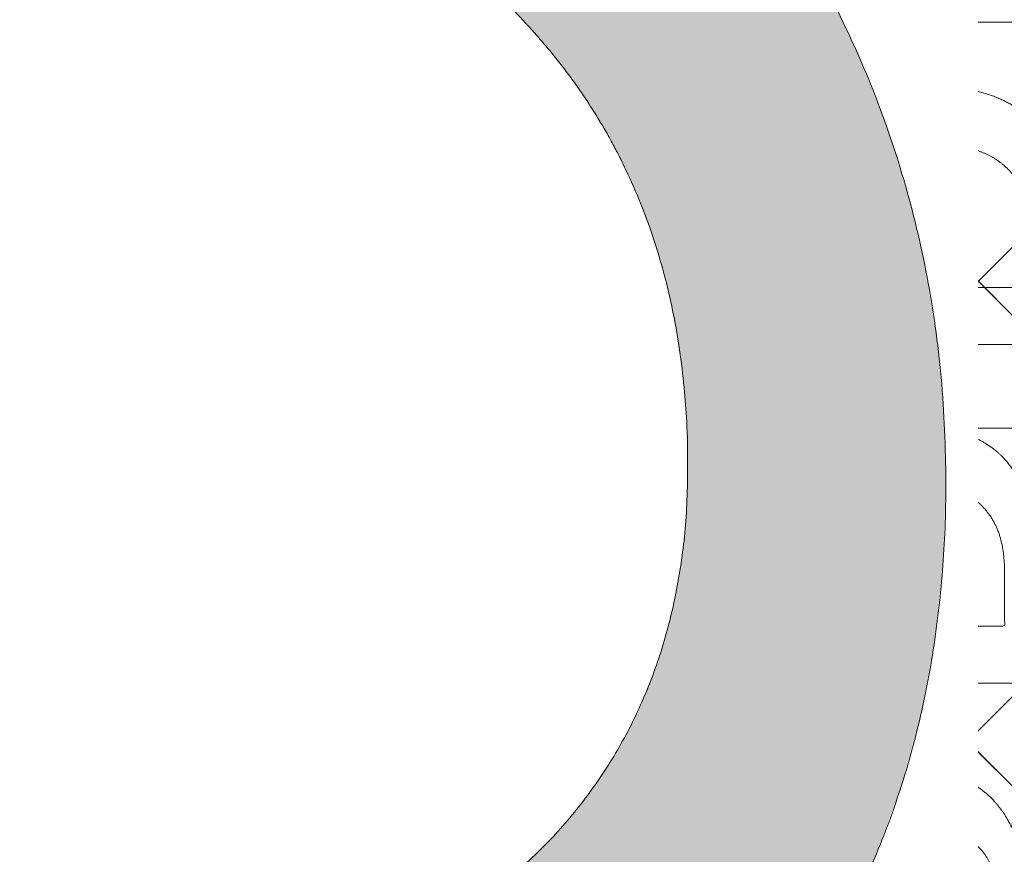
# Model space of a CAD drawing. Header units: inches. Extents: x -434 to -285, y -58 to 33.
# Tile 39 of 103: x -416.224 to -415.173, y 24.23 to 25.122. Entities that reach past the tile are written whole.
import ezdxf

# ---------------------------------------------------------------- set-up
doc = ezdxf.new("R2010")
doc.units = ezdxf.units.IN
doc.header["$LTSCALE"] = 32
doc.header["$MEASUREMENT"] = 0
doc.header["$PDMODE"] = 1
doc.header["$PDSIZE"] = -2
doc.linetypes.add('Dash Style-1', pattern=[0.083328, 0.041656, -0.041672])
for name, color, linetype, lineweight in [('Black', 7, 'Continuous', 18), ('DashLine', 7, 'Dash Style-1', 13), ('DashLineFill', 7, 'Dash Style-1', 13), ('Drawing', 7, 'Continuous', 18), ('Metal-Black', 7, 'Continuous', 18), ('Metal-DeskStructure', 7, 'Continuous', 13), ('None', 7, 'Continuous', 18), ('Plastic-BracketCover', 7, 'Continuous', 13), ('SolidLine', 7, 'Continuous', 15), ('Wood_1-H', 7, 'Continuous', 13)]:
    doc.layers.add(name, color=color, linetype=linetype, lineweight=lineweight)
doc.layers.add('Metal-Leg', color=7, linetype='Continuous', lineweight=18, true_color=0x4c4c4c)
pattern_1 = [(45, (0, 0), (-1.61301565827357, 1.935715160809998), []), (45, (-1.0608, 1.0608), (-0.4723460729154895, 0.4167612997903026), [])]

# ---------------------------------------------------------------- blocks, each defined once
blk = doc.blocks.new('1BRPFX-Ped_Plate (2D)')
at = {"layer": 'DashLineFill', "linetype": 'Continuous', "lineweight": 13}
h = blk.add_hatch(dxfattribs=at)
h.set_pattern_fill('Steel', color=253, style=0, pattern_type=2)
h.set_pattern_definition(pattern_1)
edge = h.paths.add_edge_path()
edge.add_arc((-4.145669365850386, 1.704724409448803), 0.1259842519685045, 90, 179.9999999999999, ccw=False)
edge.add_line((-4.145669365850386, 1.830708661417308), (4.145669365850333, 1.830708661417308))
edge.add_arc((4.145669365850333, 1.704724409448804), 0.1259842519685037, -2.2737367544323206e-13, 90, ccw=False)
edge.add_line((4.271653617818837, 1.704724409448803), (4.271653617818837, -1.704724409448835))
edge.add_arc((4.145669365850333, -1.704724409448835), 0.125984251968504, 270.0000000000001, 360, ccw=False)
edge.add_line((4.145669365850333, -1.830708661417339), (-4.145669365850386, -1.830708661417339))
edge.add_arc((-4.145669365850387, -1.704724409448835), 0.125984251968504, 180, 270.0000000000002, ccw=False)
edge.add_line((-4.271653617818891, -1.704724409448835), (-4.271653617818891, 1.704724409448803))
at = {"layer": 'SolidLine', "flags": 128}
for points in [[(1.085114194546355, 0.4571237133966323), (1.058646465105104, 0.4214361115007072), (1.028808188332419, 0.3885146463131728), (0.9958867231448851, 0.3586763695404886), (0.96019912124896, 0.3322086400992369), (0.9220890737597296, 0.3093663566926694), (0.8819236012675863, 0.2903695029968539), (0.84008951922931, 0.2754010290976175), (0.7969897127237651, 0.2646050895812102), (0.7530392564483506, 0.2580856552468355), (0.7086614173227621, 0.2559055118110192), (0.6642835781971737, 0.2580856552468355), (0.6203331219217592, 0.2646050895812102), (0.5772333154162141, 0.2754010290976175), (0.5353992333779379, 0.2903695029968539), (0.4952337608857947, 0.3093663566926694), (0.4571237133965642, 0.3322086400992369), (0.4214361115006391, 0.3586763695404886), (0.3885146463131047, 0.3885146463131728), (0.3586763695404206, 0.4214361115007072), (0.3322086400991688, 0.4571237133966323)], [(0.3322086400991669, -0.4571237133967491), (0.3586763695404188, -0.4214361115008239), (0.3885146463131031, -0.3885146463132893), (0.4214361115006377, -0.358676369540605), (0.457123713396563, -0.332208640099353), (0.4952337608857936, -0.3093663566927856), (0.535399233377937, -0.2903695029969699), (0.5772333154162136, -0.2754010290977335), (0.6203331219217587, -0.2646050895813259), (0.6642835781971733, -0.2580856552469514), (0.7086614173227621, -0.255905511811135), (0.7530392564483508, -0.2580856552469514), (0.7969897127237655, -0.2646050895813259), (0.8400895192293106, -0.2754010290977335), (0.8819236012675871, -0.2903695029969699), (0.9220890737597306, -0.3093663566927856), (0.9601991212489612, -0.332208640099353), (0.9958867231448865, -0.358676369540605), (1.028808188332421, -0.3885146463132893), (1.058646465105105, -0.4214361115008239), (1.085114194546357, -0.4571237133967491)]]:
    blk.add_lwpolyline(points, dxfattribs=at)
blk = doc.blocks.new('Group-1')
at = {"layer": 'Plastic-BracketCover', "color": 7}
for points, knots in [([(1.132503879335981, 0.670086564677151), (1.139885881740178, 0.670086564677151), (1.149113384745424, 0.6682410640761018), (1.154649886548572, 0.6645500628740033), (1.15834088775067, 0.6608590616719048), (1.15834088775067, 0.5759669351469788), (1.15834088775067, 0.4947658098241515), (1.23400551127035, 0.4947658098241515), (1.309670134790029, 0.4947658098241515), (1.309670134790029, 0.5722759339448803), (1.309670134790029, 0.6516315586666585), (1.313361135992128, 0.655322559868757), (1.318897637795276, 0.6590135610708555), (1.328123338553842, 0.6608590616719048), (1.341041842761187, 0.6608590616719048), (1.350269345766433, 0.6590135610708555), (1.355805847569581, 0.655322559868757), (1.359496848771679, 0.6516315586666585), (1.359496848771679, 0.5722759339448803), (1.359496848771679, 0.4947658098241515), (1.452693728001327, 0.4947658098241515), (1.547736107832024, 0.4947658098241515), (1.553272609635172, 0.4910766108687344), (1.555118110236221, 0.4836946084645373), (1.55696180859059, 0.4726216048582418), (1.55696180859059, 0.4560120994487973), (1.555118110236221, 0.4449390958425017), (1.553272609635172, 0.4375570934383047), (1.547736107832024, 0.4338660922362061), (1.338274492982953, 0.4338660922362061), (1.117739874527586, 0.4338660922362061), (1.106666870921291, 0.4486300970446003), (1.106666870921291, 0.5565900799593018), (1.106666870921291, 0.6608590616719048), (1.11035787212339, 0.6645500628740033), (1.115894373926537, 0.6682410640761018), (1.126967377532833, 0.670086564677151), (1.132503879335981, 0.670086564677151)], [0, 0, 0, 0.005581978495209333, 0.01116395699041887, 0.0167459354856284, 0.02232791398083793, 0.1451300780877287, 0.1451300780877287, 0.2595592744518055, 0.2595592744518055, 0.3767794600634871, 0.3795704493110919, 0.3823614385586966, 0.3851524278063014, 0.3879434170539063, 0.3900366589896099, 0.3921299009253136, 0.3942231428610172, 0.3963163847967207, 0.4842315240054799, 0.4842315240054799, 0.5899392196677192, 0.5920324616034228, 0.5941257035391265, 0.5962189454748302, 0.598312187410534, 0.5999867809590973, 0.6016613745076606, 0.6033359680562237, 0.6050105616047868, 0.7933998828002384, 0.80512203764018, 0.8168441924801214, 0.9765556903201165, 0.9824167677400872, 0.988277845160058, 0.994138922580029, 1, 1, 1]), ([(1.237695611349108, 0.3644410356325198), (1.272760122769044, 0.3644410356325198), (1.326277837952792, 0.3422950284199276), (1.363187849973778, 0.3016940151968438), (1.385333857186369, 0.2426397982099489), (1.385333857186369, 0.1752790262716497), (1.385333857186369, 0.1503647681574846), (1.465612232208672, 0.1503647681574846), (1.549581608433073, 0.1503647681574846), (1.553272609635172, 0.1466755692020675), (1.555118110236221, 0.1392935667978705), (1.55696180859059, 0.1282205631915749), (1.55696180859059, 0.1116110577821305), (1.555118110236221, 0.1005380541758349), (1.553272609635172, 0.09315605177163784), (1.549581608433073, 0.08946505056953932), (1.339197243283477, 0.08946505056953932), (1.119585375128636, 0.08946505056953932), (1.106666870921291, 0.1042290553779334), (1.106666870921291, 0.161438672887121), (1.106666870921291, 0.2241847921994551), (1.11035787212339, 0.2500218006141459), (1.117739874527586, 0.2869300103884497), (1.139885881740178, 0.3238400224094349), (1.171259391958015, 0.3515225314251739), (1.213704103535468, 0.3644410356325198), (1.237695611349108, 0.3644410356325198)], [0, 0, 0, 0.06626756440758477, 0.13253512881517, 0.1988026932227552, 0.2650702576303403, 0.3039664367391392, 0.3039664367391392, 0.4292971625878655, 0.4350595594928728, 0.4408219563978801, 0.4465843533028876, 0.4523467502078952, 0.456956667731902, 0.4615665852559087, 0.4661765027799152, 0.4707864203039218, 0.728938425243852, 0.745073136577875, 0.7612078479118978, 0.8451067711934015, 0.8709223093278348, 0.8967378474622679, 0.922553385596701, 0.948368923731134, 0.9741844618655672, 1, 1, 1]), ([(1.243232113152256, 0.3016940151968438), (1.215549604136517, 0.3016940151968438), (1.178641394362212, 0.2813935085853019), (1.162031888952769, 0.2518673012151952), (1.156495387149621, 0.2204937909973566), (1.156495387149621, 0.1771245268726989), (1.156495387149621, 0.1503647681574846), (1.24600036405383, 0.1503647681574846), (1.335505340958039, 0.1503647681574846), (1.335505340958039, 0.1771245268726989), (1.335505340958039, 0.2297212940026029), (1.322586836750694, 0.2666295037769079), (1.296751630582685, 0.2906210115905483), (1.263532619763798, 0.3016940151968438), (1.243232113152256, 0.3016940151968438)], [0, 0, 0, 0.05309765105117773, 0.1061953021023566, 0.1592929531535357, 0.2123906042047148, 0.29793681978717, 0.29793681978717, 0.5840684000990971, 0.5840684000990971, 0.6696146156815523, 0.7522109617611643, 0.8348073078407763, 0.917403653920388, 1, 1, 1]), ([(1.545890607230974, 0.02645157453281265), (1.549581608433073, 0.02645157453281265), (1.553272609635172, 0.02460607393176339), (1.555118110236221, 0.01722587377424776), (1.55696180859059, 0.004307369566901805), (1.55696180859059, -0.01414763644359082), (1.555118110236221, -0.02522064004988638), (1.553272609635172, -0.03260264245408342), (1.547736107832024, -0.03629364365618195), (1.542199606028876, -0.03813914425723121), (1.489603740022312, -0.05843965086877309), (1.437007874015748, -0.07874015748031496), (1.418552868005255, -0.08612215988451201), (1.389024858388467, -0.1008843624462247), (1.366878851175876, -0.1230303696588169), (1.355805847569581, -0.1525583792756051), (1.355805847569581, -0.1922366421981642), (1.355805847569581, -0.2116143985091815), (1.450848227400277, -0.2116143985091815), (1.549581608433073, -0.2116143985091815), (1.553272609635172, -0.2153035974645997), (1.555118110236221, -0.2226855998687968), (1.55696180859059, -0.2337586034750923), (1.55696180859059, -0.2503681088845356), (1.555118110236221, -0.2614411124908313), (1.553272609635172, -0.2688231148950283), (1.549581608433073, -0.2725141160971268), (1.338274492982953, -0.2725141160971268), (1.117739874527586, -0.2725141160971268), (1.106666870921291, -0.2577501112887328), (1.106666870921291, -0.202385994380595), (1.106666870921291, -0.137794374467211), (1.10851237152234, -0.1156483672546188), (1.11035787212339, -0.1064208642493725), (1.114048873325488, -0.08058565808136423), (1.13434937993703, -0.03998464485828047), (1.163877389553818, -0.01414763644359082), (1.202631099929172, 0.0006163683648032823), (1.246923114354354, 0.0006163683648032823), (1.28383312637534, -0.01230213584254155), (1.311515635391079, -0.03444814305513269), (1.329968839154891, -0.06766715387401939), (1.337350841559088, -0.08612215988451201), (1.342887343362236, -0.07504915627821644), (1.35765134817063, -0.05659415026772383), (1.377951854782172, -0.04183014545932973), (1.405634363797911, -0.0289116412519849), (1.422243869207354, -0.02152963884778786), (1.471148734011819, -0.001229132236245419), (1.520053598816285, 0.01907137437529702), (1.532972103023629, 0.02460607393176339), (1.544045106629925, 0.02645157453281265), (1.545890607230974, 0.02645157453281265)], [0, 0, 0, 0.004017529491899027, 0.008035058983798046, 0.01205258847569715, 0.01607011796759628, 0.02008764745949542, 0.02410517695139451, 0.02812270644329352, 0.03214023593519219, 0.03214023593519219, 0.07095094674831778, 0.07095094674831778, 0.08463415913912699, 0.09831737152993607, 0.1120005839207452, 0.1256837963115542, 0.138745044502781, 0.138745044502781, 0.202806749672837, 0.2052946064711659, 0.2077824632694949, 0.2102703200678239, 0.2127581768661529, 0.2147484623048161, 0.2167387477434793, 0.2187290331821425, 0.2207193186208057, 0.3326714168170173, 0.3396374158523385, 0.3466034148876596, 0.3918815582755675, 0.4075550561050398, 0.4232285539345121, 0.4232285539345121, 0.4666960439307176, 0.5101635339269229, 0.553631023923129, 0.5970985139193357, 0.640566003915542, 0.6840334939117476, 0.7275009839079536, 0.7709684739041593, 0.7709684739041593, 0.7980418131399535, 0.8251151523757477, 0.8521884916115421, 0.8792618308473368, 0.8792618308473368, 0.958132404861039, 0.958132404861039, 0.9790662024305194, 1, 1, 1]), ([(1.232159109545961, -0.06213065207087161), (1.204476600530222, -0.06213065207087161), (1.169413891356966, -0.08612215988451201), (1.160186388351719, -0.1138028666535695), (1.15834088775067, -0.1230303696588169), (1.156495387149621, -0.1451763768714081), (1.156495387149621, -0.1867001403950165), (1.156495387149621, -0.2116143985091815), (1.2321600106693, -0.2116143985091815), (1.30782463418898, -0.2116143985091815), (1.30782463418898, -0.183009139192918), (1.30782463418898, -0.130412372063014), (1.296751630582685, -0.09719336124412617), (1.274605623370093, -0.07320365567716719), (1.246923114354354, -0.06213065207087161), (1.232159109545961, -0.06213065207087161)], [0, 0, 0, 0.1425152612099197, 0.2850305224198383, 0.2850305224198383, 0.3309930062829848, 0.3769554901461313, 0.4458992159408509, 0.4458992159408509, 0.6552813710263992, 0.6552813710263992, 0.7344389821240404, 0.8008292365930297, 0.8672194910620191, 0.9336097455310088, 1, 1, 1]), ([(1.425934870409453, -0.3398696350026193), (1.448079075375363, -0.3398696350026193), (1.483143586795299, -0.3509408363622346), (1.512671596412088, -0.3693958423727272), (1.532972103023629, -0.3970783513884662), (1.555118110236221, -0.4469059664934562), (1.555118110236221, -0.5539431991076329), (1.555118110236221, -0.6203803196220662), (1.544045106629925, -0.6351443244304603), (1.330892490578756, -0.6351443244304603), (1.117739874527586, -0.6351443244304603), (1.106666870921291, -0.6203803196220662), (1.106666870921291, -0.5622479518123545), (1.106666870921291, -0.4708965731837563), (1.123276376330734, -0.4192243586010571), (1.150958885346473, -0.3860053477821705), (1.193405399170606, -0.3675503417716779), (1.235850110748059, -0.3675503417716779), (1.265378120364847, -0.374932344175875), (1.289369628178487, -0.3896963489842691), (1.309670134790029, -0.4136878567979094), (1.315206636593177, -0.4266063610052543), (1.318897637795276, -0.4081513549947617), (1.337350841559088, -0.3767778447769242), (1.365033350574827, -0.3527863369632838), (1.403788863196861, -0.3398696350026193), (1.425934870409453, -0.3398696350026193)], [0, 0, 0, 0.03145524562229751, 0.062910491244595, 0.09436573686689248, 0.1258209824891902, 0.188731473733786, 0.2661585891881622, 0.2758371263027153, 0.2855156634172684, 0.4355309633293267, 0.4452095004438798, 0.4548880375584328, 0.5214267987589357, 0.5746587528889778, 0.6278907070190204, 0.6811226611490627, 0.7343546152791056, 0.7627468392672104, 0.7911390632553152, 0.8195312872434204, 0.8479235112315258, 0.8479235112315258, 0.8859426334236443, 0.9239617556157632, 0.9619808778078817, 1, 1, 1]), ([(1.226622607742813, -0.4284518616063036), (1.210013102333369, -0.4284518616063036), (1.18417789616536, -0.4376793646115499), (1.165722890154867, -0.4579798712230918), (1.156495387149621, -0.4893515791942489), (1.156495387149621, -0.5447165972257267), (1.156495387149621, -0.5760901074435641), (1.228469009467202, -0.5760901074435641), (1.300442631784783, -0.5760901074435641), (1.300442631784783, -0.5419483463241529), (1.300442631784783, -0.4856605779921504), (1.289369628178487, -0.4561343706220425), (1.269069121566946, -0.4376793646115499), (1.241386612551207, -0.4284518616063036), (1.226622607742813, -0.4284518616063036)], [0, 0, 0, 0.07449877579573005, 0.1489975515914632, 0.223496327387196, 0.2979951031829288, 0.3954165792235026, 0.3954165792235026, 0.6189101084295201, 0.6189101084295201, 0.7249275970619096, 0.7936956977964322, 0.8624637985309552, 0.9312318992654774, 1, 1, 1])]:
    blk.add_open_spline(points, degree=2, knots=knots, dxfattribs=at)
blk = doc.blocks.new('1BRPFY-Leg_Plate (2D)')
at = {"layer": 'DashLineFill', "linetype": 'Continuous', "lineweight": 13}
h = blk.add_hatch(dxfattribs=at)
h.set_pattern_fill('Steel', color=253, style=0, pattern_type=2)
h.set_pattern_definition(pattern_1)
edge = h.paths.add_edge_path()
edge.add_arc((-1.704724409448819, 1.704724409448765), 0.1259842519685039, 90, 180, ccw=False)
edge.add_line((-1.704724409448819, 1.830708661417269), (1.704724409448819, 1.830708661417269))
edge.add_arc((1.704724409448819, 1.704724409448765), 0.1259842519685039, 0, 90, ccw=False)
edge.add_line((1.830708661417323, 1.704724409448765), (1.830708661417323, -1.704724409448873))
edge.add_arc((1.704724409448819, -1.704724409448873), 0.125984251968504, -89.99999999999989, 1.1368683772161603e-13, ccw=False)
edge.add_line((1.704724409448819, -1.830708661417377), (-1.704724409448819, -1.830708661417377))
edge.add_arc((-1.704724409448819, -1.704724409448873), 0.125984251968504, 180, 269.99999999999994, ccw=False)
edge.add_line((-1.830708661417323, -1.704724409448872), (-1.830708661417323, 1.704724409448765))
at = {"layer": 'Plastic-BracketCover', "color": 7}
blk.add_blockref('Group-1', (0, 0), dxfattribs=at)
blk = doc.blocks.new('Group-4')
at = {"layer": 'Black', "color": 7}
for name in ['1BRPFX-Ped_Plate (2D)', '1BRPFY-Leg_Plate (2D)']:
    blk.add_blockref(name, (14.98031496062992, -5.31496062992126), dxfattribs=at)
blk = doc.blocks.new('Group-5')
at = {"layer": 'None'}
blk.add_blockref('Group-4', (0, 0), dxfattribs=at)
blk = doc.blocks.new('SL Low Storage (2D)')
at = {"layer": 'None'}
blk.add_blockref('Group-5', (0, 0), dxfattribs=at)
at = {"layer": 'Drawing', "color": 0, "flags": 1}
for tag in ['Tag', 'Catalog', 'Option1', 'Option2', 'Option3', 'Option4', 'Option5', 'Option6', 'Option7', 'Option8', 'Option9', 'Option10', 'Option11', 'Option12', 'Custom', 'FinishGroup', 'Discount', 'Item2', 'Item3', 'Item6', 'Item9', 'Item10', 'Item12', 'Item13', 'Item16', 'Item19', 'Item20', 'Item21', 'Item22', 'Item23', 'Item24', 'Item25', 'Item8', 'Item18', 'Item1', 'Item4', 'Item5', 'Item7', 'Item11', 'Item14', 'Item15', 'Item17']:
    blk.add_attdef(tag, (-72.0013058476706, 20.05621365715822), '', height=0.007086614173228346, dxfattribs=at)
blk = doc.blocks.new('Group-46')
at = {"layer": 'Metal-DeskStructure', "color": 7, "flags": 128}
blk.add_lwpolyline([(0.8051100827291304, 0.3242076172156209), (0.6569804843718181, -0.1001143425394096), (0.9545622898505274, -0.1001143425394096)], close=True, dxfattribs=at)
at = {"layer": 'Metal-DeskStructure', "color": 7}
blk.add_open_spline([(1.174112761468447, -0.3918349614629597), (1.184693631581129, -0.4210075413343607), (1.168822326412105, -0.4369198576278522), (1.14501536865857, -0.439571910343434), (1.104014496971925, -0.439571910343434), (1.078886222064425, -0.4369198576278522), (1.066982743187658, -0.4329417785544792), (1.060369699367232, -0.4236595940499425), (1.057724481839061, -0.4170294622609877), (1.021353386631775, -0.3010040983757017), (0.9849822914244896, -0.1849787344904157), (0.807093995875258, -0.1849787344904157), (0.6292057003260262, -0.1849787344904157), (0.5941572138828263, -0.2996780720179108), (0.5591087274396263, -0.4143774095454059), (0.5564635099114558, -0.4210075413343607), (0.5498504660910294, -0.4302897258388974), (0.5379469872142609, -0.4369198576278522), (0.5141400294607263, -0.439571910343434), (0.477108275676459, -0.439571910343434), (0.4519787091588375, -0.4355938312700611), (0.4427204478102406, -0.4249856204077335), (0.4427204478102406, -0.4050952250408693), (0.4480108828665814, -0.3905089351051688), (0.5915119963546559, 0.0006630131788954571), (0.7350131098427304, 0.3918349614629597), (0.7376583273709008, 0.3971390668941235), (0.7469165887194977, 0.4037691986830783), (0.7627866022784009, 0.4077472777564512), (0.789238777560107, 0.4090720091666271), (0.8302396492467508, 0.4090720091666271), (0.8580131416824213, 0.4077472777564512), (0.8752070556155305, 0.4037691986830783), (0.8844653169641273, 0.3971390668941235), (0.8871105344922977, 0.3918349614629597), (1.030611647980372, 0), (1.174112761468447, -0.3918349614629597)], degree=2, knots=[0, 0, 0, 0.01595318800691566, 0.02392978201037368, 0.03190637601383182, 0.03938443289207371, 0.04686248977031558, 0.05434054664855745, 0.06181860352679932, 0.06181860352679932, 0.1891978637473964, 0.1891978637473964, 0.3755520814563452, 0.3755520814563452, 0.5011946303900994, 0.5011946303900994, 0.5086726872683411, 0.5161507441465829, 0.5236288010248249, 0.5311068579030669, 0.5385854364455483, 0.5460640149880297, 0.5535425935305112, 0.5610211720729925, 0.5610211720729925, 0.7618481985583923, 0.7618481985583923, 0.7647050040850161, 0.7675618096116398, 0.7704186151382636, 0.7732754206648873, 0.7763226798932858, 0.7793699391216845, 0.7824171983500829, 0.7854644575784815, 0.7854644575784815, 1, 1, 1], dxfattribs=at)
blk = doc.blocks.new('TL14_lower_leg (2D)')
at = {"layer": 'DashLine', "flags": 128}
blk.add_lwpolyline([(-1.777195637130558e-14, 1.377952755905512), (0.1350629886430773, 1.371317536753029), (0.2688252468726, 1.351475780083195), (0.3999985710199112, 1.318618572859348), (0.5273196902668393, 1.27306234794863), (0.649562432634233, 1.215245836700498), (0.7655495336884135, 1.14572584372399), (0.8741639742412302, 1.065171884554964), (0.9743597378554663, 0.9743597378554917), (1.065171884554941, 0.8741639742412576), (1.14572584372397, 0.7655495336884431), (1.215245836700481, 0.6495624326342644), (1.273062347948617, 0.5273196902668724), (1.318618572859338, 0.3999985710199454), (1.351475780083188, 0.2688252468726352), (1.371317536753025, 0.1350629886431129), (1.377952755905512, 1.783045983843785e-14), (1.371317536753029, -0.1350629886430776), (1.351475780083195, -0.2688252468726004), (1.318618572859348, -0.3999985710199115), (1.27306234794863, -0.5273196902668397), (1.215245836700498, -0.6495624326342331), (1.145725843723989, -0.7655495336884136), (1.065171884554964, -0.8741639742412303), (0.9743597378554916, -0.9743597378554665), (0.8741639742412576, -1.065171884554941), (0.7655495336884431, -1.14572584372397), (0.6495624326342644, -1.215245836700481), (0.5273196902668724, -1.273062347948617), (0.3999985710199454, -1.318618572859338), (0.2688252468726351, -1.351475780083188), (0.135062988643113, -1.371317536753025), (1.777195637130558e-14, -1.377952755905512), (-0.1350629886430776, -1.371317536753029), (-0.2688252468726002, -1.351475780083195), (-0.3999985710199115, -1.318618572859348), (-0.5273196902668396, -1.27306234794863), (-0.6495624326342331, -1.215245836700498), (-0.7655495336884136, -1.14572584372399), (-0.8741639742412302, -1.065171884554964), (-0.9743597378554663, -0.9743597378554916), (-1.065171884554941, -0.8741639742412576), (-1.14572584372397, -0.7655495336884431), (-1.215245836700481, -0.6495624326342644), (-1.273062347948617, -0.5273196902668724), (-1.318618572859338, -0.3999985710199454), (-1.351475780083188, -0.2688252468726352), (-1.371317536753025, -0.1350629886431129), (-1.377952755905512, -1.783045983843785e-14), (-1.371317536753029, 0.1350629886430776), (-1.351475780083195, 0.2688252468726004), (-1.318618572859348, 0.3999985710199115), (-1.27306234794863, 0.5273196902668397), (-1.215245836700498, 0.6495624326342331), (-1.145725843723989, 0.7655495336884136), (-1.065171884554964, 0.8741639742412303), (-0.9743597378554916, 0.9743597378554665), (-0.8741639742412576, 1.065171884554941), (-0.7655495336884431, 1.14572584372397), (-0.6495624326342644, 1.215245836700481), (-0.5273196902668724, 1.273062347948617), (-0.3999985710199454, 1.318618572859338), (-0.2688252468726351, 1.351475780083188), (-0.135062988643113, 1.371317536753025)], close=True, dxfattribs=at)
at = {"layer": 'Metal-DeskStructure', "color": 7}
blk.add_blockref('Group-46', (0, 0), dxfattribs=at)
blk = doc.blocks.new('Group-51')
at = {"layer": 'DashLine'}
for p, q in [((-0.0001991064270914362, 1.232283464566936), (-0.0001991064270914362, 1.468503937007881)), ((-0.1183093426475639, 1.114173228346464), (-0.3545298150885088, 1.114173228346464)), ((0.117911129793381, 1.114173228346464), (0.3541316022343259, 1.114173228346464)), ((-0.0001991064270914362, 0.9960629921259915), (-0.0001991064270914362, 0.7598425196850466))]:
    blk.add_line(p, q, dxfattribs=at)
at = {"layer": 'DashLine', "flags": 128}
blk.add_lwpolyline([(-0.2561046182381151, 1.1141732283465), (-0.2548723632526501, 1.139256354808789), (-0.2511874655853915, 1.164097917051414), (-0.2450854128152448, 1.188458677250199), (-0.2366249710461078, 1.212104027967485), (-0.2258876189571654, 1.234806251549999), (-0.2129767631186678, 1.256346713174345), (-0.1980167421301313, 1.276517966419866), (-0.1811516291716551, 1.295125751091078), (-0.1625438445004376, 1.311990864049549), (-0.1423725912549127, 1.32695088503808), (-0.1208321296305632, 1.339861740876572), (-0.0981299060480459, 1.350599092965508), (-0.07448455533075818, 1.359059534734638), (-0.05012379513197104, 1.365161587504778), (-0.02528223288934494, 1.368846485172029), (-0.0001991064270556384, 1.370078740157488), (0.02488402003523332, 1.368846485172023), (0.04972558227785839, 1.365161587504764), (0.07408634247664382, 1.359059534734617), (0.09773169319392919, 1.35059909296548), (0.1204339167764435, 1.339861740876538), (0.1419743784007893, 1.32695088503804), (0.1621456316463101, 1.311990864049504), (0.1807534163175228, 1.295125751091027), (0.1976185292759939, 1.27651796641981), (0.2125785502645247, 1.256346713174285), (0.2254894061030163, 1.234806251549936), (0.2362267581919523, 1.212104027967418), (0.2446871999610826, 1.188458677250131), (0.2507892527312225, 1.164097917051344), (0.2544741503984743, 1.139256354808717), (0.2557064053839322, 1.114173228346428), (0.2544741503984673, 1.089090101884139), (0.2507892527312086, 1.064248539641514), (0.2446871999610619, 1.039887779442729), (0.236226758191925, 1.016242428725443), (0.2254894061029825, 0.993540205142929), (0.2125785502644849, 0.9719997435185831), (0.1976185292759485, 0.9518284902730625), (0.1807534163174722, 0.9332207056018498), (0.1621456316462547, 0.9163555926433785), (0.1419743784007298, 0.9013955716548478), (0.1204339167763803, 0.8884847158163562), (0.09773169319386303, 0.8777473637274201), (0.0740863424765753, 0.8692869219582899), (0.04972558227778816, 0.8631848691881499), (0.02488402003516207, 0.8594999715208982), (-0.000199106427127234, 0.8582677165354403), (-0.02528223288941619, 0.8594999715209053), (-0.05012379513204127, 0.8631848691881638), (-0.0744845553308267, 0.8692869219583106), (-0.09812990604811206, 0.8777473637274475), (-0.1208321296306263, 0.88848471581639), (-0.1423725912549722, 0.9013955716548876), (-0.1625438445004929, 0.9163555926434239), (-0.1811516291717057, 0.9332207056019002), (-0.1980167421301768, 0.9518284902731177), (-0.2129767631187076, 0.9719997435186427), (-0.2258876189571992, 0.9935402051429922), (-0.2366249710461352, 1.016242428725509), (-0.2450854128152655, 1.039887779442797), (-0.2511874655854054, 1.064248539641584), (-0.2548723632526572, 1.089090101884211)], close=True, dxfattribs=at)
blk = doc.blocks.new('1BRPT9-Bracket (2D)')
at = {"layer": 'DashLineFill', "linetype": 'Continuous', "lineweight": 13}
h = blk.add_hatch(dxfattribs=at)
h.set_pattern_fill('Steel', color=253, style=0, pattern_type=2)
h.set_pattern_definition(pattern_1)
edge = h.paths.add_edge_path()
edge.add_line((-2.32206875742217, -8.74015748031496), (-2.32206875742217, 8.740157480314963))
edge.add_line((-2.32206875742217, 8.740157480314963), (1.677931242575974, 8.740157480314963))
edge.add_arc((1.677931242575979, 8.488188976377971), 0.2519685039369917, -3.979039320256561e-12, 90.0000000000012, ccw=False)
edge.add_line((1.929899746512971, 8.488188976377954), (1.929899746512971, 7.480314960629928))
edge.add_line((1.929899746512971, 7.480314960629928), (2.323600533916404, 7.461135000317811))
edge.add_line((2.323600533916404, 7.461135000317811), (2.323600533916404, -7.480314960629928))
edge.add_line((2.323600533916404, -7.480314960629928), (1.929899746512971, -7.480314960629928))
edge.add_line((1.929899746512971, -7.480314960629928), (1.929899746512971, -8.488188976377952))
edge.add_arc((1.677931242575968, -8.488188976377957), 0.2519685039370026, -90.00000000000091, 1.0800249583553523e-12, ccw=False)
edge.add_line((1.677931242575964, -8.74015748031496), (-2.32206875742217, -8.74015748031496))
at = {"layer": 'DashLineFill', "linetype": 'Continuous', "lineweight": 5}
blk.add_point((0.0001991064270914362, 1.114173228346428), dxfattribs=at)
at = {"layer": 'Metal-DeskStructure', "color": 7}
blk.add_blockref('Group-51', (0, 0), dxfattribs=at)
blk = doc.blocks.new('Group-67')
at = {"layer": 'DashLineFill', "linetype": 'Continuous', "lineweight": 13}
h = blk.add_hatch(dxfattribs=at)
h.set_pattern_fill('Steel', color=253, style=0, pattern_type=2)
h.set_pattern_definition(pattern_1)
h.paths.add_polyline_path([(-2.066929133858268, 1.397637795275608), (2.066929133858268, 1.397637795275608), (2.066929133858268, 0.1377952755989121), (2.106299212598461, 0.1377952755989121), (2.106299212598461, -0.1377952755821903), (2.066929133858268, -0.1377952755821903), (2.066929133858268, -5.275590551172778), (2.106299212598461, -5.275590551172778), (2.106299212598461, -5.55118110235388), (2.066929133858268, -5.55118110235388), (2.066929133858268, -5.82677165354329), (-2.066929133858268, -5.82677165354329), (-2.066929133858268, -5.55118110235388), (-2.106299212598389, -5.55118110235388), (-2.106299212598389, -5.275590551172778), (-2.066929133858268, -5.275590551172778), (-2.066929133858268, -0.1377952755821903), (-2.106299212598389, -0.1377952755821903), (-2.106299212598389, 0.1377952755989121), (-2.066929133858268, 0.1377952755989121)])
at = {"layer": 'DashLineFill', "flags": 128}
blk.add_lwpolyline([(-2.066929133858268, 1.397637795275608), (2.066929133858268, 1.397637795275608), (2.066929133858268, 0.1377952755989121), (2.106299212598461, 0.1377952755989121), (2.106299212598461, -0.1377952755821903), (2.066929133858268, -0.1377952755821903), (2.066929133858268, -5.275590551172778), (2.106299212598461, -5.275590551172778), (2.106299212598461, -5.55118110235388), (2.066929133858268, -5.55118110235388), (2.066929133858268, -5.82677165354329), (-2.066929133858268, -5.82677165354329), (-2.066929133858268, -5.55118110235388), (-2.106299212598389, -5.55118110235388), (-2.106299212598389, -5.275590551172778), (-2.066929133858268, -5.275590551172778), (-2.066929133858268, -0.1377952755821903), (-2.106299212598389, -0.1377952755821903), (-2.106299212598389, 0.1377952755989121), (-2.066929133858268, 0.1377952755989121)], close=True, dxfattribs=at)
blk = doc.blocks.new('TL14_upper_leg (2D)')
at = {"layer": 'DashLine', "flags": 128}
blk.add_lwpolyline([(0, 1.22047244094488), (0.1196272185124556, 1.214595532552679), (0.2381023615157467, 1.197021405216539), (0.3542844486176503, 1.167919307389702), (0.4670545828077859, 1.127569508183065), (0.5753267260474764, 1.076360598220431), (0.6780581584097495, 1.01478574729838), (0.7742595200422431, 0.9434379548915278), (0.8630043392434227, 0.8630043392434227), (0.9434379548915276, 0.7742595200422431), (1.01478574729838, 0.6780581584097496), (1.076360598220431, 0.5753267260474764), (1.127569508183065, 0.467054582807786), (1.167919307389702, 0.3542844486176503), (1.197021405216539, 0.2381023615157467), (1.214595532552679, 0.1196272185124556), (1.22047244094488, 7.47323834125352e-17), (1.214595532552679, -0.1196272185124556), (1.197021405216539, -0.2381023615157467), (1.167919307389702, -0.3542844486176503), (1.127569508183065, -0.467054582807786), (1.076360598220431, -0.5753267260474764), (1.01478574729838, -0.6780581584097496), (0.9434379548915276, -0.7742595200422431), (0.8630043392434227, -0.8630043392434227), (0.7742595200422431, -0.9434379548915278), (0.6780581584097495, -1.01478574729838), (0.5753267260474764, -1.076360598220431), (0.4670545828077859, -1.127569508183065), (0.3542844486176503, -1.167919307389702), (0.2381023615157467, -1.197021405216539), (0.1196272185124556, -1.214595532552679), (0, -1.22047244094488), (-0.1196272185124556, -1.214595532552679), (-0.2381023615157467, -1.197021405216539), (-0.3542844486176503, -1.167919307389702), (-0.4670545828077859, -1.127569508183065), (-0.5753267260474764, -1.076360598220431), (-0.6780581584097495, -1.01478574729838), (-0.7742595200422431, -0.9434379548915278), (-0.8630043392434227, -0.8630043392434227), (-0.9434379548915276, -0.7742595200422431), (-1.01478574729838, -0.6780581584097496), (-1.076360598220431, -0.5753267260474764), (-1.127569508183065, -0.467054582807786), (-1.167919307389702, -0.3542844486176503), (-1.197021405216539, -0.2381023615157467), (-1.214595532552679, -0.1196272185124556), (-1.22047244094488, 7.47323834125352e-17), (-1.214595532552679, 0.1196272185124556), (-1.197021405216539, 0.2381023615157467), (-1.167919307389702, 0.3542844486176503), (-1.127569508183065, 0.467054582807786), (-1.076360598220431, 0.5753267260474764), (-1.01478574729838, 0.6780581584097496), (-0.9434379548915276, 0.7742595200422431), (-0.8630043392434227, 0.8630043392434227), (-0.7742595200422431, 0.9434379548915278), (-0.6780581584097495, 1.01478574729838), (-0.5753267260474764, 1.076360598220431), (-0.4670545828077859, 1.127569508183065), (-0.3542844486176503, 1.167919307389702), (-0.2381023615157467, 1.197021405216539), (-0.1196272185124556, 1.214595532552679)], close=True, dxfattribs=at)
at = {"layer": 'DashLine', "color": 7}
blk.add_blockref('Group-67', (0, 0), dxfattribs=at)
blk = doc.blocks.new('Group-68')
at = {"layer": 'Metal-DeskStructure', "linetype": 'Continuous', "lineweight": 0, "true_color": 0xff0000}
blk.add_hatch(color=1, dxfattribs=at).paths.add_polyline_path([(0.7234251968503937, -0.395084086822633), (1.067913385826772, -0.4833594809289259), (1.040361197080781, -0.5852005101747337), (1.007762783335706, -0.6808010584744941), (0.9701181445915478, -0.7701611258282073), (0.9274272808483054, -0.8532807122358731), (0.8796901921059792, -0.9301598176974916), (0.8269068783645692, -1.000798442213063), (0.7690773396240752, -1.065196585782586), (0.7062015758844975, -1.123354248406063), (0.6390028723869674, -1.174951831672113), (0.5682045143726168, -1.219669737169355), (0.4938065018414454, -1.257507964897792), (0.4158088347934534, -1.288466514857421), (0.3342115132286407, -1.312545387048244), (0.2490145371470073, -1.329744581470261), (0.1602179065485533, -1.340064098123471), (0.0678216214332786, -1.343503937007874), (-0.02759378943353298, -1.340829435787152), (-0.1184507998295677, -1.332805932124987), (-0.2047494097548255, -1.319433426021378), (-0.2864896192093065, -1.300711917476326), (-0.3636714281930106, -1.27664140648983), (-0.4362948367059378, -1.247221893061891), (-0.5043598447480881, -1.212453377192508), (-0.5678664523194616, -1.172335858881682), (-0.6272604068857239, -1.127155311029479), (-0.6829874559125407, -1.077197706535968), (-0.7350475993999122, -1.022463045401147), (-0.783440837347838, -0.9629513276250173), (-0.8281671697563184, -0.8986625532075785), (-0.8692265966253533, -0.8295967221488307), (-0.9066191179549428, -0.7557538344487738), (-0.9403447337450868, -0.6771338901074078), (-0.9702436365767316, -0.5953684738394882), (-0.996156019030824, -0.5120891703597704), (-1.018081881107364, -0.4272959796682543), (-1.036021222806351, -0.3409889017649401), (-1.049974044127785, -0.2531679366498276), (-1.059940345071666, -0.1638330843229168), (-1.065920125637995, -0.07298434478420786), (-1.067913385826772, 0.01937828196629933), (-1.065693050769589, 0.1192260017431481), (-1.059032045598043, 0.2158441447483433), (-1.047930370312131, 0.309232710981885), (-1.032388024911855, 0.3993917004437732), (-1.012405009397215, 0.4863211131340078), (-0.9879813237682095, 0.5700209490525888), (-0.9591169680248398, 0.6504912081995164), (-0.9258119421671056, 0.7277318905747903), (-0.8884026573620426, 0.8010785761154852), (-0.8472255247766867, 0.8698668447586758), (-0.8022805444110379, 0.934096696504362), (-0.7535677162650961, 0.9937681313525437), (-0.7010870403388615, 1.048881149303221), (-0.6448385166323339, 1.099435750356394), (-0.5848221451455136, 1.145431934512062), (-0.5210379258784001, 1.186869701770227), (-0.4545455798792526, 1.22358085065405), (-0.3864048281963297, 1.255397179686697), (-0.3166156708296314, 1.282318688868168), (-0.2451781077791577, 1.304345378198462), (-0.1720921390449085, 1.32147724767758), (-0.097357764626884, 1.333714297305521), (-0.02097498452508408, 1.341056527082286), (0.05705620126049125, 1.343503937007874), (0.1448856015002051, 1.34044256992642), (0.2291321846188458, 1.331258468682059), (0.3097959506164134, 1.31595163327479), (0.3868768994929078, 1.294522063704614), (0.4603750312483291, 1.266969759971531), (0.5302903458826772, 1.233294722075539), (0.5966228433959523, 1.193496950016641), (0.6593725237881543, 1.147576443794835), (0.7180179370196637, 1.096121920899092), (0.7720376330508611, 1.039722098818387), (0.8214316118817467, 0.9783769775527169), (0.8661998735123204, 0.9120865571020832), (0.9063424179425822, 0.8408508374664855), (0.9418592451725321, 0.7646698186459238), (0.97275035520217, 0.683543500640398), (0.9990157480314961, 0.5974718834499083), (0.6545275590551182, 0.5156567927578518), (0.6334850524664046, 0.5853363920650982), (0.6101885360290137, 0.6501211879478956), (0.5846380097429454, 0.7100111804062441), (0.5568334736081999, 0.7650063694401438), (0.526774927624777, 0.8151067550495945), (0.4944623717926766, 0.8603123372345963), (0.459895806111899, 0.9006231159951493), (0.423075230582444, 0.9360390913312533), (0.3838997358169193, 0.9669471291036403), (0.3422684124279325, 0.9937340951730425), (0.2981812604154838, 1.01639998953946), (0.2516382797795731, 1.034944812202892), (0.2026394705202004, 1.049368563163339), (0.1511848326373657, 1.059671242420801), (0.09727436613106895, 1.065852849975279), (0.04090807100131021, 1.067913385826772), (-0.02393573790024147, 1.065634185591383), (-0.08605459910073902, 1.058796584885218), (-0.1454485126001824, 1.047400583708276), (-0.2021174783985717, 1.031446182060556), (-0.2560614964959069, 1.010933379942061), (-0.3072805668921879, 0.9858621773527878), (-0.3557746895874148, 0.9562325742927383), (-0.4015438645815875, 0.9220445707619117), (-0.4443021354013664, 0.8840046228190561), (-0.4837635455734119, 0.8428191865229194), (-0.5199280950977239, 0.7984882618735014), (-0.5527957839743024, 0.7510118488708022), (-0.5823666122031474, 0.7003899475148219), (-0.6086405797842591, 0.6466225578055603), (-0.6316176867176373, 0.5897096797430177), (-0.651297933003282, 0.5296513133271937), (-0.6682027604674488, 0.4677847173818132), (-0.6828536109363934, 0.4054471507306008), (-0.6952504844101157, 0.3426386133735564), (-0.7053933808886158, 0.2793591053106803), (-0.7132823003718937, 0.2156086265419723), (-0.7189172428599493, 0.1513871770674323), (-0.7222982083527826, 0.0866947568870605), (-0.7234251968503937, 0.0215313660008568), (-0.7220627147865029, -0.06137790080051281), (-0.7179752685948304, -0.1416295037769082), (-0.7111628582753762, -0.2192234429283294), (-0.7016254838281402, -0.2941597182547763), (-0.6893631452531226, -0.3664383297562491), (-0.6743758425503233, -0.4360592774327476), (-0.6566635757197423, -0.5030225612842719), (-0.6362263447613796, -0.567328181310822), (-0.6129043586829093, -0.6283117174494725), (-0.586537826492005, -0.6853087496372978), (-0.5571267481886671, -0.738319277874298), (-0.5246711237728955, -0.7873433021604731), (-0.48917095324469, -0.8323808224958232), (-0.4506262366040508, -0.8734318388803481), (-0.4090369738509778, -0.9104963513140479), (-0.3644031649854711, -0.9435743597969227), (-0.3177677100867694, -0.9727163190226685), (-0.2701735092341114, -0.9979726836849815), (-0.2216205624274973, -1.019343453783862), (-0.172108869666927, -1.036828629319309), (-0.1216384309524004, -1.050428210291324), (-0.07020924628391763, -1.060142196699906), (-0.01782131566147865, -1.065970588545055), (0.03552536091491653, -1.067913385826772), (0.09966292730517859, -1.06526411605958), (0.1612773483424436, -1.057316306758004), (0.2203686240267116, -1.044069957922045), (0.2769367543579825, -1.025525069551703), (0.3309817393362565, -1.001681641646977), (0.3825035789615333, -0.9725396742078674), (0.4315022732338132, -0.9380991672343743), (0.477977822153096, -0.8983601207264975), (0.5213751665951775, -0.8534066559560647), (0.5611392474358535, -0.8033228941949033), (0.597270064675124, -0.7481088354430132), (0.629767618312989, -0.6877644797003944), (0.6586319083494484, -0.622289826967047), (0.6838629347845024, -0.551684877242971), (0.7054606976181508, -0.4759496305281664)])
at = {"layer": 'Metal-DeskStructure', "color": 7}
blk.add_open_spline([(0.7234251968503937, -0.395084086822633), (0.8956692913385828, -0.4392217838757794), (1.067913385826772, -0.4833594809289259), (0.9677970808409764, -0.9032045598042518), (0.4446060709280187, -1.343503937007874), (-0.3229568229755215, -1.343503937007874), (-0.8127760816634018, -1.00116778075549), (-1.067913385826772, -0.3530999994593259), (-1.067913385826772, 0.4252283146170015), (-0.7837104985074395, 1.030235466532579), (-0.2583653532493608, 1.343503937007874), (0.4155394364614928, 1.343503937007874), (0.9032056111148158, 0.951648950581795), (0.999015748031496, 0.5974718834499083), (0.8267716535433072, 0.5565643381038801), (0.6545275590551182, 0.5156567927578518), (0.5748655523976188, 0.8041647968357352), (0.2712849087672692, 1.067913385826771), (-0.2239170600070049, 1.067913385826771), (-0.5791706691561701, 0.776175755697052), (-0.7234251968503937, 0.2831268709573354), (-0.7234251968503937, -0.3154210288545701), (-0.5490274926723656, -0.8192353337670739), (-0.1797788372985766, -1.067913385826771), (0.2971219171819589, -1.067913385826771), (0.658833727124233, -0.7288068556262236), (0.7234251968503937, -0.395084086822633)], degree=2, knots=[0, 0, 0, 0.01570333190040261, 0.01570333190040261, 0.05382182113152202, 0.09194031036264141, 0.1314745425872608, 0.1710087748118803, 0.2105430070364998, 0.2536192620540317, 0.2966955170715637, 0.3397717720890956, 0.3887288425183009, 0.4376859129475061, 0.4376859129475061, 0.4613080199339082, 0.4613080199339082, 0.5012446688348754, 0.5411813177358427, 0.5870897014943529, 0.6329980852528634, 0.6789064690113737, 0.7380395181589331, 0.7971725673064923, 0.8563056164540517, 0.9281528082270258, 1, 1, 1], dxfattribs=at)
blk = doc.blocks.new('SlateLegLocator-C')
at = {"color": 255, "linetype": 'Dash Style-1', "lineweight": 5}
blk.add_wipeout([(-2.106299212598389, 1.3779527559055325), (2.10629921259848, 1.3779527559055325), (2.10629921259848, -5.807086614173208), (-2.106299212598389, -5.807086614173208)], dxfattribs=at).dxf.layer = 'Black'
at = {"layer": 'Black', "linetype": 'Dash Style-1', "lineweight": 5, "flags": 128}
blk.add_lwpolyline([(-2.106299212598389, 1.377952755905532), (2.106299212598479, 1.377952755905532), (2.106299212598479, -5.807086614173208), (-2.106299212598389, -5.807086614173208)], close=True, dxfattribs=at)
at = {"layer": 'Metal-DeskStructure', "color": 7}
blk.add_blockref('Group-68', (0, 0), dxfattribs=at)
blk = doc.blocks.new('StructEnd-C (2D)')
at = {"layer": 'Metal-Black', "color": 7}
blk.add_blockref('1BRPT9-Bracket (2D)', (0, 0), dxfattribs=at)
at = {"layer": 'Metal-Leg', "color": 7}
blk.add_blockref('TL14_upper_leg (2D)', (0, 0), dxfattribs=at)
at = {"layer": 'Metal-DeskStructure', "color": 7}
blk.add_blockref('SlateLegLocator-C', (0, 0), dxfattribs=at)
blk = doc.blocks.new('29D RUNOFF RETURN RIGHT (2D)')
at = {"layer": 'SolidLine', "color": 7}
blk.add_blockref('TL14_lower_leg (2D)', (-0.7321805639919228, 30.12795275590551), dxfattribs=at)
at = {"layer": 'SolidLine', "color": 7, "rotation": 270}
blk.add_blockref('StructEnd-C (2D)', (-0.7321805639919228, 30.12795275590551), dxfattribs=at)
at = {"layer": 'SolidLine', "color": 7}
blk.add_blockref('TL14_lower_leg (2D)', (-0.7321805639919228, 30.12795275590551), dxfattribs=at)
at = {"layer": 'SolidLine', "color": 7, "rotation": 270}
blk.add_blockref('StructEnd-C (2D)', (-0.7321805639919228, 30.12795275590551), dxfattribs=at)
blk = doc.blocks.new('TLLegSleeve (2D)')
at = {"layer": 'DashLineFill', "linetype": 'Continuous', "lineweight": 13}
h = blk.add_hatch(dxfattribs=at)
h.set_pattern_fill('Steel', color=253, style=0, pattern_type=2)
h.set_pattern_definition(pattern_1)
edge = h.paths.add_edge_path()
edge.add_line((1.08267716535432, 1.402343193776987), (1.08267716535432, 2.913385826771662))
edge.add_arc((-1.707523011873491e-13, 2.913385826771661), 1.08267716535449, 4.479377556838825e-14, 180)
edge.add_line((-1.082677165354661, 2.913385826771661), (-1.08267716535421, 1.402343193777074))
edge.add_arc((-1.332267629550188e-15, 2.886579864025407e-15), 1.771653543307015, 127.6698869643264, 412.330113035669)
edge.add_line((1.08267716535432, 1.402343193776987), (1.08267716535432, 1.402343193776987))
edge = h.paths.add_edge_path()
edge.add_arc((1.665334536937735e-15, 2.91338582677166), 0.7480314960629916, 0, 180, ccw=False)
edge.add_arc((1.665334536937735e-15, 2.91338582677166), 0.7480314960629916, 180, 360, ccw=False)
edge = h.paths.add_edge_path()
edge.add_arc((-1.723066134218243e-13, 9.149983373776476e-17), 1.437007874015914, 0, 180, ccw=False)
edge.add_arc((-1.723066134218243e-13, 5.70119602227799e-16), 1.437007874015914, 180, 360, ccw=False)
at = {"layer": 'DashLineFill', "flags": 128}
for points in [[(1.08267716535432, 1.402343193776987), (1.08267716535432, 2.913385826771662, 0.9999999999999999), (-1.082677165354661, 2.913385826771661), (-1.08267716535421, 1.402343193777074, 2.931618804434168), (1.08267716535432, 1.402343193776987)], [(-1.437007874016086, 3.308097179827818e-16, -0.9999999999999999), (1.437007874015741, 3.308097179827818e-16, -0.9999999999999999)]]:
    blk.add_lwpolyline(points, format="xyb", close=True, dxfattribs=at)
blk = doc.blocks.new('Group-76')
at = {"layer": 'SolidLine', "flags": 128}
blk.add_lwpolyline([(13.30708661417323, -5.31496062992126, -0.414213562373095), (15, -3.622047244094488, -0.414213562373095), (16.69291338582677, -5.31496062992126, -0.414213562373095), (15, -7.007874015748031, -0.414213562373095)], format="xyb", close=True, dxfattribs=at)
at = {"layer": 'Wood_1-H', "color": 7}
blk.add_blockref('TLLegSleeve (2D)', (15, -5.31496062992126), dxfattribs=at)
blk = doc.blocks.new('Group-77')
at = {"layer": 'None'}
blk.add_blockref('Group-76', (0, 0), dxfattribs=at)
blk = doc.blocks.new('SL Lowboy Top (2D)')
at = {"layer": 'None'}
blk.add_blockref('Group-77', (0, 0), dxfattribs=at)
at = {"layer": 'Drawing', "color": 0, "flags": 1}
for tag in ['Tag', 'Catalog', 'Option1', 'Option2', 'Option3', 'Option4', 'Option5', 'Option6', 'Option7', 'Option8', 'Option9', 'Option10', 'Option11', 'Option12', 'Custom', 'FinishGroup', 'Discount', 'Item2', 'Item3', 'Item6', 'Item9', 'Item10', 'Item12', 'Item13', 'Item16', 'Item19', 'Item20', 'Item21', 'Item22', 'Item23', 'Item24', 'Item25', 'Item8', 'Item18', 'Item1', 'Item4', 'Item5', 'Item7', 'Item11', 'Item14', 'Item15', 'Item17']:
    blk.add_attdef(tag, (-72.11941608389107, 20.96172546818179), '', height=0.007086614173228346, dxfattribs=at)
blk = doc.blocks.new('Group-81')
at = {"layer": 'Drawing'}
blk.add_blockref('SL Lowboy Top (2D)', (-72.11941608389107, 44.97747349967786), dxfattribs=at)
at = {"layer": 'Drawing', "color": 0, "flags": 1}
for tag in ['Tag', 'Catalog', 'Option1', 'Option2', 'Option3', 'Option4', 'Option5', 'Option6', 'Option7', 'Option8', 'Option9', 'Option10', 'Option11', 'Option12', 'Custom', 'FinishGroup', 'Discount', 'Item2', 'Item3', 'Item6', 'Item9', 'Item10', 'Item12', 'Item13', 'Item16', 'Item19', 'Item20', 'Item21', 'Item22', 'Item23', 'Item24', 'Item25', 'Item8', 'Item18', 'Item1', 'Item4', 'Item5', 'Item7', 'Item11', 'Item14', 'Item15', 'Item17']:
    blk.add_attdef(tag, (-72.11941608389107, 20.96172546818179), '', height=0.007086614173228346, dxfattribs=at)

msp = doc.modelspace()

# ---------------------------------------------------------------- block references
at = {"layer": 'Drawing'}
msp.add_blockref('SL Low Storage (2D)', (-431.4606299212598, 30), dxfattribs=at)

# ---------------------------------------------------------------- next in the draw order: block references
at = {"layer": 'Drawing', "color": 7}
msp.add_blockref('29D RUNOFF RETURN RIGHT (2D)', (-415.8465595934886, -5.442913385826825), dxfattribs=at)

# ---------------------------------------------------------------- next in the draw order: block references
msp.add_blockref('Group-81', (-359.4593240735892, -14.97747349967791), dxfattribs=at)

doc.saveas('drawing.dxf')
